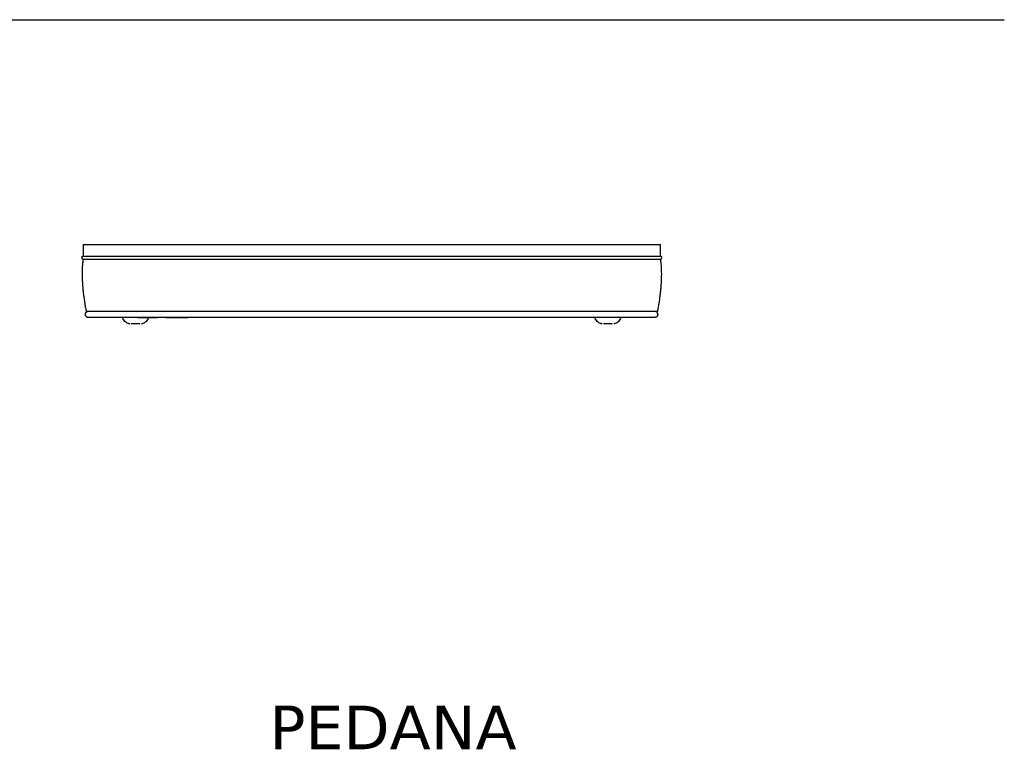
# Model space of a CAD drawing. Header units: millimetres. Extents: x 1665 to 5042, y -9544 to 1467.
# Tile 2 of 7: x 3353 to 5042, y -8875 to -7623. Entities that reach past the tile are written whole.
import ezdxf

# ---------------------------------------------------------------- set-up
doc = ezdxf.new("R2010")
doc.units = ezdxf.units.MM
doc.layers.get('0').update_dxf_attribs({"true_color": 0x000000})
doc.styles.add('MDF', font='verdana.ttf')

msp = doc.modelspace()

# ---------------------------------------------------------------- linework, layer by layer
at = {"linetype": 'Continuous'}
for p, q in [((3461.8, -8028.5), (4451.8, -8028.5)), ((3461.8, -8028.5), (4451.8, -8028.5)), ((3461.8, -8033.5), (4451.8, -8033.5)), ((3461.8, -8033.5), (4451.8, -8033.5))]:
    msp.add_line(p, q, dxfattribs=at)
msp.add_lwpolyline([(1664.6, -7622.8), (5041.6, -7622.8)], dxfattribs=at)
for centre, start, end in [((3461.8, -8031), 90, 270), ((3461.8, -8031), 90, 270), ((4451.8, -8031), 270, 90), ((4451.8, -8031), 270, 90)]:
    msp.add_arc(centre, 2.5, start, end, dxfattribs=at)
for points in [[(3461.8, -8008.5), (3956.8, -8008.5), (4451.8, -8008.5)], [(3461.8, -8008.5), (3956.8, -8008.5), (4451.8, -8008.5)], [(3461.8, -8033.5), (3456.8, -8069.1), (3467.1, -8123.5)], [(3461.8, -8033.5), (3456.8, -8069.1), (3467.1, -8123.5)], [(3461.8, -8028.5), (3956.8, -8028.5), (4451.8, -8028.5)], [(3461.8, -8028.5), (3956.8, -8028.5), (4451.8, -8028.5)], [(3461.8, -8033.5), (3956.8, -8033.5), (4451.8, -8033.5)], [(3461.8, -8033.5), (3956.8, -8033.5), (4451.8, -8033.5)], [(4451.8, -8033.5), (4456.8, -8069.1), (4446.8, -8123.5)], [(4451.8, -8033.5), (4456.8, -8069.1), (4446.8, -8123.5)], [(4446.8, -8123.5), (3957, -8123.5), (3467.1, -8123.5)], [(4446.8, -8123.5), (3957, -8123.5), (3467.1, -8123.5)], [(4442.8, -8133.5), (3956.8, -8133.5), (3470.8, -8133.5)], [(4442.8, -8133.5), (3956.8, -8133.5), (3470.8, -8133.5)], [(3555.8, -8133.5), (3572.6, -8133.5), (3589.5, -8133.5)], [(3555.8, -8133.5), (3572.6, -8133.5), (3589.5, -8133.5)], [(3604, -8133.5), (3623.2, -8133.5), (3642.3, -8133.5)], [(3604, -8133.5), (3623.2, -8133.5), (3642.3, -8133.5)], [(3548.1, -8144.5), (3546.2, -8144.5), (3544.3, -8144.5)], [(3548.1, -8144.5), (3546.2, -8144.5), (3544.3, -8144.5)], [(3555.6, -8144.5), (3551.8, -8144.5), (3548.1, -8144.5)], [(3555.6, -8144.5), (3551.8, -8144.5), (3548.1, -8144.5)], [(3556.9, -8144.5), (3556.2, -8144.5), (3555.6, -8144.5)], [(3556.9, -8144.5), (3556.2, -8144.5), (3555.6, -8144.5)], [(3556.9, -8144.5), (3556.9, -8144.5), (3556.9, -8144.5)], [(3559.3, -8144.5), (3558.1, -8144.5), (3556.9, -8144.5)], [(3556.9, -8144.5), (3556.9, -8144.5), (3556.9, -8144.5)], [(3559.3, -8144.5), (3558.1, -8144.5), (3556.9, -8144.5)], [(4354.8, -8144.5), (4354.5, -8144.5), (4354.3, -8144.5)], [(4354.8, -8144.5), (4354.5, -8144.5), (4354.3, -8144.5)], [(4360.7, -8144.5), (4357.8, -8144.5), (4354.8, -8144.5)], [(4360.7, -8144.5), (4357.8, -8144.5), (4354.8, -8144.5)], [(4367.7, -8144.5), (4364.2, -8144.5), (4360.7, -8144.5)], [(4367.7, -8144.5), (4364.2, -8144.5), (4360.7, -8144.5)], [(4368.7, -8144.5), (4368.2, -8144.5), (4367.7, -8144.5)], [(4368.7, -8144.5), (4368.2, -8144.5), (4367.7, -8144.5)], [(4369.3, -8144.5), (4369, -8144.5), (4368.7, -8144.5)], [(4368.7, -8144.5), (4369, -8144.5), (4369.3, -8144.5)], [(4369.3, -8144.5), (4369, -8144.5), (4368.7, -8144.5)], [(4368.7, -8144.5), (4369, -8144.5), (4369.3, -8144.5)]]:
    msp.add_open_spline(points, degree=2, dxfattribs=at)
for points, weights, degree in [([(3461.8, -8008.5), (3461.8, -8008.5), (3461.8, -8028.5)], [1, 0.952424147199, 1], 2), ([(3461.8, -8008.5), (3461.8, -8008.5), (3461.8, -8028.5)], [1, 0.952424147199, 1], 2), ([(4451.8, -8028.5), (4451.8, -8008.5), (4451.8, -8008.5)], [1, 0.952424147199, 1], 2), ([(4451.8, -8028.5), (4451.8, -8008.5), (4451.8, -8008.5)], [1, 0.952424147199, 1], 2), ([(3466.3, -8130.8), (3464.9, -8128), (3466, -8125.3), (3468.5, -8124)], [0.528818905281, 0.460566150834, 0.513547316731, 0.687762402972], 3), ([(3466.3, -8130.8), (3464.9, -8128), (3466, -8125.3), (3468.5, -8124)], [0.528818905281, 0.460566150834, 0.513547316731, 0.687762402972], 3), ([(3466.3, -8130.8), (3467.3, -8132.7), (3469.1, -8133.5), (3470.8, -8133.5)], [0.528818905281, 0.589632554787, 0.746692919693, 1], 3), ([(3466.3, -8130.8), (3467.3, -8132.7), (3469.1, -8133.5), (3470.8, -8133.5)], [0.528818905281, 0.589632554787, 0.746692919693, 1], 3), ([(3470.8, -8123.5), (3470, -8123.5), (3469.2, -8123.7), (3468.5, -8124)], [1, 0.870933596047, 0.766854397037, 0.687762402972], 3), ([(3470.8, -8123.5), (3470, -8123.5), (3469.2, -8123.7), (3468.5, -8124)], [1, 0.870933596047, 0.766854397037, 0.687762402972], 3), ([(3510.8, -8123.5), (3510.8, -8123.5), (3510.8, -8123.5), (3510.8, -8123.5)], [1, 0.999999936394, 0.999999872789, 0.999999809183], 3), ([(3510.8, -8123.5), (3510.8, -8123.5), (3510.8, -8123.5), (3510.8, -8123.5)], [1, 0.999999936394, 0.999999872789, 0.999999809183], 3), ([(3510.8, -8133.5), (3510.8, -8133.5), (3510.8, -8133.5), (3510.8, -8133.5)], [0.999999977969, 0.999999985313, 0.999999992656, 1], 3), ([(3510.8, -8133.5), (3510.8, -8133.5), (3510.8, -8133.5), (3510.8, -8133.5)], [0.999999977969, 0.999999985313, 0.999999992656, 1], 3), ([(4402.8, -8123.5), (4402.8, -8123.5), (4402.8, -8123.5), (4402.8, -8123.5)], [1, 0.999999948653, 0.999999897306, 0.999999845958], 3), ([(4402.8, -8123.5), (4402.8, -8123.5), (4402.8, -8123.5), (4402.8, -8123.5)], [1, 0.999999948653, 0.999999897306, 0.999999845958], 3), ([(4402.8, -8133.5), (4402.8, -8133.5), (4402.8, -8133.5), (4402.8, -8133.5)], [0.999999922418, 0.999999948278, 0.999999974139, 1], 3), ([(4402.8, -8133.5), (4402.8, -8133.5), (4402.8, -8133.5), (4402.8, -8133.5)], [0.999999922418, 0.999999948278, 0.999999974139, 1], 3), ([(4445, -8133), (4451.7, -8129.6), (4448.6, -8123.5), (4442.8, -8123.5)], [0.687762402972, 0.358320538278, 0.462399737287, 1], 3), ([(4445, -8133), (4451.7, -8129.6), (4448.6, -8123.5), (4442.8, -8123.5)], [0.687762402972, 0.358320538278, 0.462399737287, 1], 3), ([(4445, -8133), (4444.3, -8133.3), (4443.5, -8133.5), (4442.8, -8133.5)], [0.687762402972, 0.766854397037, 0.870933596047, 1], 3), ([(4445, -8133), (4444.3, -8133.3), (4443.5, -8133.5), (4442.8, -8133.5)], [0.687762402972, 0.766854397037, 0.870933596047, 1], 3)]:
    msp.add_rational_spline(points, weights, degree=degree, dxfattribs=at)
for points, knots in [([(3540.4, -8144.4), (3540.4, -8144.4), (3540.4, -8144.4), (3540, -8144.3), (3539.5, -8144.2), (3538, -8143.8), (3537.1, -8143.3), (3536.2, -8142.7), (3535.3, -8142.1), (3534.4, -8141.3), (3532.7, -8139.4), (3531.9, -8138.3), (3531.2, -8137.2), (3530.5, -8136), (3529.9, -8134.8), (3529.3, -8133.5)], [1.342348, 1.342348, 1.342348, 1.342348, 1.349143, 1.349143, 2.770161, 2.770161, 5.889684, 5.889684, 5.889684, 9.456197, 9.456197, 13.507839, 13.507839, 13.507839, 17.615552, 17.615552, 17.615552, 17.615552]), ([(3541.8, -8144.5), (3541.8, -8144.5), (3541.8, -8144.5), (3541.8, -8144.5), (3541.7, -8144.5), (3541.7, -8144.5), (3541.7, -8144.5), (3541.7, -8144.5), (3541.7, -8144.5), (3541.6, -8144.5), (3541.6, -8144.5), (3541.5, -8144.5), (3541.4, -8144.5), (3541.2, -8144.5), (3541, -8144.5), (3540.7, -8144.4), (3540.6, -8144.4), (3540, -8144.3), (3539.5, -8144.2), (3538, -8143.8), (3537.1, -8143.3), (3536.2, -8142.7), (3535.3, -8142.1), (3534.4, -8141.3), (3532.7, -8139.4), (3531.9, -8138.3), (3531.2, -8137.2), (3530.5, -8136), (3529.9, -8134.8), (3529.3, -8133.5)], [0.001814, 0.001814, 0.001814, 0.001814, 0.01042, 0.01042, 0.024314, 0.024314, 0.052101, 0.052101, 0.107676, 0.107676, 0.218825, 0.218825, 0.441141, 0.441141, 0.891825, 0.891825, 1.349149, 1.349149, 2.770174, 2.770174, 5.889707, 5.889707, 5.889707, 9.45623, 9.45623, 13.507878, 13.507878, 13.507878, 17.615595, 17.615595, 17.615595, 17.615595]), ([(3540.4, -8144.4), (3540.4, -8144.4), (3540.4, -8144.4), (3540, -8144.3), (3539.5, -8144.2), (3538, -8143.8), (3537.1, -8143.3), (3536.2, -8142.7), (3535.3, -8142.1), (3534.4, -8141.3), (3532.7, -8139.4), (3531.9, -8138.3), (3531.2, -8137.2), (3530.5, -8136), (3529.9, -8134.8), (3529.3, -8133.5)], [1.342348, 1.342348, 1.342348, 1.342348, 1.349143, 1.349143, 2.770161, 2.770161, 5.889684, 5.889684, 5.889684, 9.456197, 9.456197, 13.507839, 13.507839, 13.507839, 17.615552, 17.615552, 17.615552, 17.615552]), ([(3541.8, -8144.5), (3541.8, -8144.5), (3541.8, -8144.5), (3541.8, -8144.5), (3541.7, -8144.5), (3541.7, -8144.5), (3541.7, -8144.5), (3541.7, -8144.5), (3541.7, -8144.5), (3541.6, -8144.5), (3541.6, -8144.5), (3541.5, -8144.5), (3541.4, -8144.5), (3541.2, -8144.5), (3541, -8144.5), (3540.7, -8144.4), (3540.6, -8144.4), (3540, -8144.3), (3539.5, -8144.2), (3538, -8143.8), (3537.1, -8143.3), (3536.2, -8142.7), (3535.3, -8142.1), (3534.4, -8141.3), (3532.7, -8139.4), (3531.9, -8138.3), (3531.2, -8137.2), (3530.5, -8136), (3529.9, -8134.8), (3529.3, -8133.5)], [0.001814, 0.001814, 0.001814, 0.001814, 0.01042, 0.01042, 0.024314, 0.024314, 0.052101, 0.052101, 0.107676, 0.107676, 0.218825, 0.218825, 0.441141, 0.441141, 0.891825, 0.891825, 1.349149, 1.349149, 2.770174, 2.770174, 5.889707, 5.889707, 5.889707, 9.45623, 9.45623, 13.507878, 13.507878, 13.507878, 17.615595, 17.615595, 17.615595, 17.615595]), ([(3574.2, -8133.5), (3573.7, -8134.8), (3573.1, -8136), (3572.4, -8137.2), (3571.7, -8138.3), (3570.9, -8139.4), (3569.2, -8141.3), (3568.3, -8142.1), (3567.3, -8142.7), (3566.4, -8143.3), (3565.5, -8143.8), (3564, -8144.2), (3563.6, -8144.3), (3563, -8144.4), (3562.8, -8144.4), (3562.5, -8144.5), (3562.4, -8144.5), (3562.1, -8144.5), (3562.1, -8144.5), (3562, -8144.5), (3561.9, -8144.5), (3561.9, -8144.5), (3561.8, -8144.5), (3561.8, -8144.5), (3561.8, -8144.5), (3561.8, -8144.5), (3561.8, -8144.5), (3561.8, -8144.5), (3561.8, -8144.5), (3561.8, -8144.5)], [14.334974, 14.334974, 14.334974, 14.334974, 18.442694, 18.442694, 18.442694, 22.494342, 22.494342, 26.060865, 26.060865, 26.060865, 29.180393, 29.180393, 30.601415, 30.601415, 31.058738, 31.058738, 31.509421, 31.509421, 31.731736, 31.731736, 31.842889, 31.842889, 31.898467, 31.898467, 31.926256, 31.926256, 31.940151, 31.940151, 31.948757, 31.948757, 31.948757, 31.948757]), ([(3574.2, -8133.5), (3573.7, -8134.8), (3573.1, -8136), (3572.4, -8137.2), (3571.7, -8138.3), (3570.9, -8139.4), (3569.2, -8141.3), (3568.3, -8142.1), (3567.3, -8142.7), (3566.4, -8143.3), (3565.5, -8143.8), (3564, -8144.2), (3563.6, -8144.3), (3563, -8144.4), (3562.8, -8144.4), (3562.5, -8144.5), (3562.4, -8144.5), (3562.1, -8144.5), (3562.1, -8144.5), (3562, -8144.5), (3561.9, -8144.5), (3561.9, -8144.5), (3561.8, -8144.5), (3561.8, -8144.5), (3561.8, -8144.5), (3561.8, -8144.5), (3561.8, -8144.5), (3561.8, -8144.5), (3561.8, -8144.5), (3561.8, -8144.5)], [14.334974, 14.334974, 14.334974, 14.334974, 18.442694, 18.442694, 18.442694, 22.494342, 22.494342, 26.060865, 26.060865, 26.060865, 29.180393, 29.180393, 30.601415, 30.601415, 31.058738, 31.058738, 31.509421, 31.509421, 31.731736, 31.731736, 31.842889, 31.842889, 31.898467, 31.898467, 31.926256, 31.926256, 31.940151, 31.940151, 31.948757, 31.948757, 31.948757, 31.948757]), ([(3574.2, -8133.5), (3573.7, -8134.8), (3573.1, -8136), (3572.4, -8137.2), (3571.7, -8138.3), (3570.9, -8139.4), (3569.2, -8141.3), (3568.3, -8142.1), (3567.3, -8142.7), (3566.4, -8143.3), (3565.5, -8143.8), (3564, -8144.2), (3563.6, -8144.3), (3563.1, -8144.4)], [14.334974, 14.334974, 14.334974, 14.334974, 18.442687, 18.442687, 18.442687, 22.494328, 22.494328, 26.060842, 26.060842, 26.060842, 29.180359, 29.180359, 30.601323, 30.601323, 30.601323, 30.601323]), ([(3574.2, -8133.5), (3573.7, -8134.8), (3573.1, -8136), (3572.4, -8137.2), (3571.7, -8138.3), (3570.9, -8139.4), (3569.2, -8141.3), (3568.3, -8142.1), (3567.3, -8142.7), (3566.4, -8143.3), (3565.5, -8143.8), (3564, -8144.2), (3563.6, -8144.3), (3563.1, -8144.4)], [14.334974, 14.334974, 14.334974, 14.334974, 18.442687, 18.442687, 18.442687, 22.494328, 22.494328, 26.060842, 26.060842, 26.060842, 29.180359, 29.180359, 30.601323, 30.601323, 30.601323, 30.601323]), ([(4351.8, -8144.5), (4351.8, -8144.5), (4351.8, -8144.5), (4351.8, -8144.5), (4351.7, -8144.5), (4351.7, -8144.5), (4351.7, -8144.5), (4351.7, -8144.5), (4351.7, -8144.5), (4351.6, -8144.5), (4351.6, -8144.5), (4351.5, -8144.5), (4351.4, -8144.5), (4351.2, -8144.5), (4351, -8144.5), (4350.7, -8144.4), (4350.6, -8144.4), (4350, -8144.3), (4349.5, -8144.2), (4348, -8143.8), (4347.1, -8143.3), (4346.2, -8142.7), (4345.3, -8142.1), (4344.4, -8141.3), (4342.7, -8139.4), (4341.9, -8138.3), (4341.2, -8137.2), (4340.5, -8136), (4339.9, -8134.8), (4339.3, -8133.5)], [0.002067, 0.002067, 0.002067, 0.002067, 0.01042, 0.01042, 0.024314, 0.024314, 0.052101, 0.052101, 0.107675, 0.107675, 0.218823, 0.218823, 0.441137, 0.441137, 0.891817, 0.891817, 1.349137, 1.349137, 2.77015, 2.77015, 5.889662, 5.889662, 5.889662, 9.456167, 9.456167, 13.507802, 13.507802, 13.507802, 17.615512, 17.615512, 17.615512, 17.615512]), ([(4351.8, -8144.5), (4351.8, -8144.5), (4351.8, -8144.5), (4351.8, -8144.5), (4351.7, -8144.5), (4351.7, -8144.5), (4351.7, -8144.5), (4351.7, -8144.5), (4351.7, -8144.5), (4351.6, -8144.5), (4351.6, -8144.5), (4351.5, -8144.5), (4351.4, -8144.5), (4351.2, -8144.5), (4351, -8144.5), (4350.7, -8144.4), (4350.6, -8144.4), (4350, -8144.3), (4349.5, -8144.2), (4348, -8143.8), (4347.1, -8143.3), (4346.2, -8142.7), (4345.3, -8142.1), (4344.4, -8141.3), (4342.7, -8139.4), (4341.9, -8138.3), (4341.2, -8137.2), (4340.5, -8136), (4339.9, -8134.8), (4339.3, -8133.5)], [0.001755, 0.001755, 0.001755, 0.001755, 0.01042, 0.01042, 0.024314, 0.024314, 0.052101, 0.052101, 0.107676, 0.107676, 0.218825, 0.218825, 0.441141, 0.441141, 0.891825, 0.891825, 1.34915, 1.34915, 2.770176, 2.770176, 5.889712, 5.889712, 5.889712, 9.456237, 9.456237, 13.507886, 13.507886, 13.507886, 17.615604, 17.615604, 17.615604, 17.615604]), ([(4351.8, -8144.5), (4351.8, -8144.5), (4351.8, -8144.5), (4351.8, -8144.5), (4351.7, -8144.5), (4351.7, -8144.5), (4351.7, -8144.5), (4351.7, -8144.5), (4351.7, -8144.5), (4351.6, -8144.5), (4351.6, -8144.5), (4351.5, -8144.5), (4351.4, -8144.5), (4351.2, -8144.5), (4351, -8144.5), (4350.7, -8144.4), (4350.6, -8144.4), (4350, -8144.3), (4349.5, -8144.2), (4348, -8143.8), (4347.1, -8143.3), (4346.2, -8142.7), (4345.3, -8142.1), (4344.4, -8141.3), (4342.7, -8139.4), (4341.9, -8138.3), (4341.2, -8137.2), (4340.5, -8136), (4339.9, -8134.8), (4339.3, -8133.5)], [0.002067, 0.002067, 0.002067, 0.002067, 0.01042, 0.01042, 0.024314, 0.024314, 0.052101, 0.052101, 0.107675, 0.107675, 0.218823, 0.218823, 0.441137, 0.441137, 0.891817, 0.891817, 1.349137, 1.349137, 2.77015, 2.77015, 5.889662, 5.889662, 5.889662, 9.456167, 9.456167, 13.507802, 13.507802, 13.507802, 17.615512, 17.615512, 17.615512, 17.615512]), ([(4351.8, -8144.5), (4351.8, -8144.5), (4351.8, -8144.5), (4351.8, -8144.5), (4351.7, -8144.5), (4351.7, -8144.5), (4351.7, -8144.5), (4351.7, -8144.5), (4351.7, -8144.5), (4351.6, -8144.5), (4351.6, -8144.5), (4351.5, -8144.5), (4351.4, -8144.5), (4351.2, -8144.5), (4351, -8144.5), (4350.7, -8144.4), (4350.6, -8144.4), (4350, -8144.3), (4349.5, -8144.2), (4348, -8143.8), (4347.1, -8143.3), (4346.2, -8142.7), (4345.3, -8142.1), (4344.4, -8141.3), (4342.7, -8139.4), (4341.9, -8138.3), (4341.2, -8137.2), (4340.5, -8136), (4339.9, -8134.8), (4339.3, -8133.5)], [0.001755, 0.001755, 0.001755, 0.001755, 0.01042, 0.01042, 0.024314, 0.024314, 0.052101, 0.052101, 0.107676, 0.107676, 0.218825, 0.218825, 0.441141, 0.441141, 0.891825, 0.891825, 1.34915, 1.34915, 2.770176, 2.770176, 5.889712, 5.889712, 5.889712, 9.456237, 9.456237, 13.507886, 13.507886, 13.507886, 17.615604, 17.615604, 17.615604, 17.615604]), ([(4384.2, -8133.5), (4383.7, -8134.8), (4383.1, -8136), (4382.4, -8137.2), (4381.7, -8138.3), (4380.9, -8139.4), (4379.2, -8141.3), (4378.3, -8142.1), (4377.3, -8142.7), (4376.4, -8143.3), (4375.5, -8143.8), (4374, -8144.2), (4373.6, -8144.3), (4373, -8144.4), (4372.8, -8144.4), (4372.5, -8144.5), (4372.4, -8144.5), (4372.1, -8144.5), (4372.1, -8144.5), (4372, -8144.5), (4371.9, -8144.5), (4371.9, -8144.5), (4371.8, -8144.5), (4371.8, -8144.5), (4371.8, -8144.5), (4371.8, -8144.5), (4371.8, -8144.5), (4371.8, -8144.5), (4371.8, -8144.5), (4371.8, -8144.5)], [14.334977, 14.334977, 14.334977, 14.334977, 18.442695, 18.442695, 18.442695, 22.494344, 22.494344, 26.060869, 26.060869, 26.060869, 29.1804, 29.1804, 30.601423, 30.601423, 31.058747, 31.058747, 31.50943, 31.50943, 31.731746, 31.731746, 31.842898, 31.842898, 31.898476, 31.898476, 31.926266, 31.926266, 31.94016, 31.94016, 31.948826, 31.948826, 31.948826, 31.948826]), ([(4384.2, -8133.5), (4383.7, -8134.8), (4383.1, -8136), (4382.4, -8137.2), (4381.7, -8138.3), (4380.9, -8139.4), (4379.2, -8141.3), (4378.3, -8142.1), (4377.3, -8142.7), (4376.4, -8143.3), (4375.5, -8143.8), (4374, -8144.2), (4373.6, -8144.3), (4373, -8144.4), (4372.8, -8144.4), (4372.5, -8144.5), (4372.4, -8144.5), (4372.1, -8144.5), (4372.1, -8144.5), (4372, -8144.5), (4371.9, -8144.5), (4371.9, -8144.5), (4371.8, -8144.5), (4371.8, -8144.5), (4371.8, -8144.5), (4371.8, -8144.5), (4371.8, -8144.5), (4371.8, -8144.5), (4371.8, -8144.5), (4371.8, -8144.5)], [14.334977, 14.334977, 14.334977, 14.334977, 18.442695, 18.442695, 18.442695, 22.494344, 22.494344, 26.060869, 26.060869, 26.060869, 29.1804, 29.1804, 30.601423, 30.601423, 31.058747, 31.058747, 31.50943, 31.50943, 31.731746, 31.731746, 31.842898, 31.842898, 31.898476, 31.898476, 31.926266, 31.926266, 31.94016, 31.94016, 31.948826, 31.948826, 31.948826, 31.948826]), ([(4384.2, -8133.5), (4383.7, -8134.8), (4383.1, -8136), (4382.4, -8137.2), (4381.7, -8138.3), (4380.9, -8139.4), (4379.2, -8141.3), (4378.3, -8142.1), (4377.3, -8142.7), (4376.4, -8143.3), (4375.5, -8143.8), (4374, -8144.2), (4373.6, -8144.3), (4373, -8144.4), (4372.8, -8144.4), (4372.5, -8144.5), (4372.4, -8144.5), (4372.1, -8144.5), (4372.1, -8144.5), (4372, -8144.5)], [14.334971, 14.334971, 14.334971, 14.334971, 18.442681, 18.442681, 18.442681, 22.494316, 22.494316, 26.060821, 26.060821, 26.060821, 29.180328, 29.180328, 30.601338, 30.601338, 31.058657, 31.058657, 31.509336, 31.509336, 31.731552, 31.731552, 31.731552, 31.731552]), ([(4384.2, -8133.5), (4383.7, -8134.8), (4383.1, -8136), (4382.4, -8137.2), (4381.7, -8138.3), (4380.9, -8139.4), (4379.2, -8141.3), (4378.3, -8142.1), (4377.3, -8142.7), (4376.4, -8143.3), (4375.5, -8143.8), (4374, -8144.2), (4373.6, -8144.3), (4373, -8144.4), (4372.8, -8144.4), (4372.5, -8144.5), (4372.4, -8144.5), (4372.1, -8144.5), (4372.1, -8144.5), (4372, -8144.5)], [14.334971, 14.334971, 14.334971, 14.334971, 18.442681, 18.442681, 18.442681, 22.494316, 22.494316, 26.060821, 26.060821, 26.060821, 29.180328, 29.180328, 30.601338, 30.601338, 31.058657, 31.058657, 31.509336, 31.509336, 31.731552, 31.731552, 31.731552, 31.731552])]:
    msp.add_open_spline(points, degree=3, knots=knots, dxfattribs=at)

# ---------------------------------------------------------------- texts
at = {"insert": (3781.3, -8799.6), "char_height": 75, "width": 993.85, "attachment_point": 1, "style": 'MDF'}
msp.add_mtext('PEDANA', dxfattribs=at)

doc.saveas('drawing.dxf')
